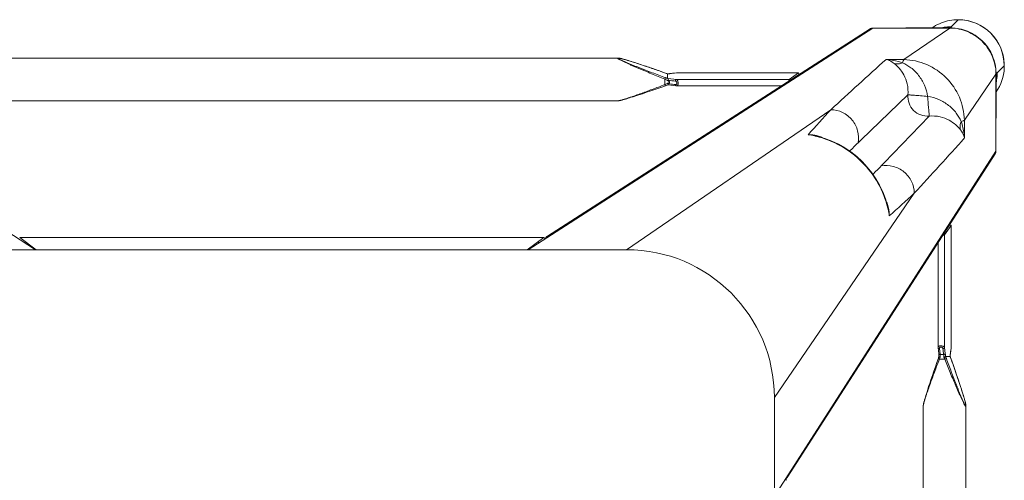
# Model space of a CAD drawing. Header units: metres. Extents: x 362935 to 596424, y 80601 to 172483.
# Tile 10 of 174: x 393063 to 393363, y 93886 to 94026. Entities that reach past the tile are written whole.
import ezdxf

# ---------------------------------------------------------------- set-up
doc = ezdxf.new("R2010")
doc.units = ezdxf.units.M
doc.layers.get('0').update_dxf_attribs({"color": 8, "lineweight": 5})
doc.layers.add('FURNITURE', color=8, linetype='Continuous', lineweight=5)

# ---------------------------------------------------------------- blocks, each defined once
blk = doc.blocks.new('SV2W-A')
at = {"linetype": 'Continuous', "lineweight": 0}
for p, q in [((59.37, 97.89), (57.24, 95.76)), ((-326.63, 95.39), (-221.63, 27.91)), ((33.37, 95.39), (-71.63, 27.91)), ((32.56, 95.16), (-65.67, 32.03)), ((33.37, 95.39), (56.84, 95.39)), ((42.81, 85.77), (56.84, 95.39)), ((43.43, 95.42), (55.05, 95.42)), ((56.21, 95.45), (56, 95.44)), ((56.62, 95.46), (56.84, 95.46)), ((56.89, 95.42), (57.25, 95.78)), ((-44.21, 86.25), (-249.04, 86.25)), ((-44.22, 86.25), (-44.21, 86.25)), ((-42.78, 85.96), (-42.99, 86.02)), ((-42.55, 85.9), (-42.78, 85.96)), ((-42.32, 85.84), (-42.55, 85.9)), ((-42.08, 85.77), (-42.32, 85.84)), ((-41.83, 85.7), (-42.08, 85.77)), ((-41.45, 85.59), (-41.83, 85.7)), ((-41.04, 85.47), (-41.45, 85.59)), ((-40.48, 85.29), (-41.04, 85.47)), ((-39.9, 85.11), (-40.48, 85.29)), ((-39.13, 84.87), (-39.9, 85.11)), ((-38.34, 84.61), (-39.13, 84.87)), ((-37.34, 84.28), (-38.34, 84.61)), ((-36.28, 83.93), (-37.34, 84.28)), ((42.81, 85.77), (37.39, 85.85)), ((-34.98, 83.49), (-36.28, 83.93)), ((-33.6, 83.02), (-34.98, 83.49)), ((-32.34, 82.58), (-33.6, 83.02)), ((-31.9, 82.43), (-32.34, 82.58)), ((-30.54, 81.95), (-31.9, 82.43)), ((-29.74, 81.66), (-30.54, 81.95)), ((-29.79, 81.68), (-29.79, 81.68)), ((-29.14, 81.46), (-29.14, 81.46)), ((-29.13, 81.45), (-29.13, 80.07)), ((-28.25, 81.53), (-28.4, 81.51)), ((-27.59, 81.6), (-28.25, 81.53)), ((-28.25, 81.53), (-28.19, 81.53)), ((-28.19, 81.53), (-27.99, 81.55)), ((-27.99, 81.55), (-27.6, 81.6)), ((-27.6, 81.6), (-27.2, 81.64)), ((-27.04, 81.67), (-27.59, 81.6)), ((-27.2, 81.64), (-26.46, 81.73)), ((-26.46, 81.74), (-27.04, 81.67)), ((-26.41, 81.74), (-26.46, 81.74)), ((-26.46, 81.74), (10.71, 81.74)), ((-26.46, 81.73), (-26.41, 81.74)), ((-26.35, 81.74), (-26.41, 81.74)), ((10.73, 81.74), (-26.35, 81.74)), ((10.71, 81.74), (7.91, 79.75)), ((10.73, 81.74), (10.71, 81.74)), ((61.23, 67.34), (70.85, 81.38)), ((70.85, 81.38), (70.85, 67.91)), ((70.89, 67.97), (70.89, 81.42)), ((71.04, 81.58), (71.25, 81.78)), ((73.35, 83.91), (71.22, 81.78)), ((-30.49, 77.97), (-29.96, 78.17)), ((-29.96, 78.17), (-29.96, 79.83)), ((-29.13, 80.07), (-28.93, 80.05)), ((-29.11, 78.08), (-27.35, 77.87)), ((-28.93, 80.05), (-26.41, 79.75)), ((-28.44, 78.39), (-28.85, 78.44)), ((-28.54, 79.06), (-28.54, 78.79)), ((-26.41, 79.75), (7.91, 79.75)), ((-38.82, 74.74), (-37.84, 75.05)), ((-37.84, 75.05), (-36.82, 75.39)), ((-36.82, 75.39), (-35.55, 75.82)), ((-35.55, 75.82), (-34.2, 76.28)), ((-34.2, 76.28), (-32.76, 76.78)), ((-32.76, 76.78), (-31.23, 77.31)), ((-31.23, 77.31), (-29.79, 77.82)), ((-27.35, 77.87), (-26.46, 77.77)), ((-26.35, 77.76), (5.49, 77.76)), ((-44.21, 73.25), (-249.04, 73.25)), ((-44.22, 73.25), (-44.21, 73.25)), ((-42.78, 73.54), (-42.55, 73.6)), ((-42.55, 73.6), (-42.32, 73.66)), ((-42.32, 73.66), (-42.08, 73.73)), ((-41.58, 73.88), (-41.18, 74)), ((-41.18, 74), (-40.77, 74.12)), ((-40.77, 74.12), (-40.19, 74.3)), ((-40.19, 74.3), (-39.6, 74.49)), ((-39.6, 74.49), (-38.82, 74.74)), ((-41.63, 27.91), (20.57, 70.53)), ((61.32, 61.92), (61.23, 67.34)), ((70.85, 67.91), (70.85, 57.91)), ((16, 62.55), (16, 62.55)), ((16.63, 62.4), (16, 62.55)), ((70.85, 57.91), (3.37, -47.09)), ((7.5, -41.13), (70.62, 57.1)), ((3.37, -17.09), (45.99, 45.1)), ((38.02, 40.54), (37.83, 41.29)), ((38.02, 40.54), (38.02, 40.54)), ((57.2, 35.24), (55.22, 32.45)), ((57.2, 35.24), (57.2, 35.26)), ((57.2, -1.93), (57.2, 35.24)), ((57.21, -1.81), (57.21, 35.26)), ((-226.39, 31.64), (-226.42, 31.65)), ((-66.86, 31.65), (-226.39, 31.65)), ((-226.39, 31.64), (-221.36, 27.91)), ((-66.86, 31.64), (-226.39, 31.64)), ((-66.86, 31.64), (-71.89, 27.91)), ((-66.84, 31.65), (-66.86, 31.64)), ((53.22, 30.02), (53.22, -1.81)), ((55.22, 32.45), (55.22, -1.87)), ((-41.63, 27.91), (-251.63, 27.91)), ((53.23, -1.93), (53.33, -2.75)), ((53.33, -2.75), (53.44, -3.71)), ((53.66, -2.22), (53.77, -3.12)), ((55.42, -3.65), (55.22, -1.87)), ((57.11, -2.66), (57.06, -3.06)), ((57.07, -3.03), (57.2, -1.93)), ((57.18, -2.07), (57.11, -2.66)), ((57.2, -1.87), (57.18, -2.07)), ((57.2, -1.86), (57.21, -1.81)), ((57.2, -1.93), (57.2, -1.86)), ((53.32, -5.15), (52.87, -6.43)), ((53.51, -4.6), (53.45, -4.77)), ((55.29, -5.42), (53.63, -5.42)), ((53.77, -3.12), (53.83, -3.67)), ((53.83, -3.67), (53.87, -4.01)), ((53.87, -4.01), (54.91, -4.01)), ((56.91, -4.59), (55.5, -4.59)), ((56.92, -4.62), (56.93, -4.45)), ((56.92, -4.6), (56.92, -4.6)), ((56.93, -4.45), (56.94, -4.22)), ((57.06, -3.06), (56.99, -3.65)), ((56.99, -3.71), (57.01, -3.55)), ((56.99, -3.71), (56.99, -3.65)), ((57.01, -3.55), (57.07, -3.03)), ((57.88, -7.33), (57.11, -5.15)), ((57.14, -5.25), (57.14, -5.25)), ((52.4, -7.77), (51.96, -9.03)), ((52.87, -6.43), (52.4, -7.77)), ((58.4, -8.83), (57.88, -7.33)), ((58.88, -10.23), (58.4, -8.83)), ((51.04, -11.73), (50.69, -12.78)), ((51.48, -10.42), (51.04, -11.73)), ((51.96, -9.03), (51.48, -10.42)), ((59.33, -11.54), (58.88, -10.23)), ((59.74, -12.78), (59.33, -11.54)), ((50.1, -14.58), (49.86, -15.35)), ((50.36, -13.79), (50.1, -14.58)), ((50.69, -12.78), (50.36, -13.79)), ((60.07, -13.79), (59.74, -12.78)), ((60.33, -14.58), (60.07, -13.79)), ((60.57, -15.35), (60.33, -14.58)), ((3.37, -227.09), (3.37, -17.09)), ((49.13, -17.78), (49.06, -18.01)), ((49.2, -17.54), (49.13, -17.78)), ((49.27, -17.29), (49.2, -17.54)), ((49.38, -16.9), (49.27, -17.29)), ((49.5, -16.5), (49.38, -16.9)), ((49.68, -15.93), (49.5, -16.5)), ((49.86, -15.35), (49.68, -15.93)), ((60.75, -15.94), (60.57, -15.35)), ((60.93, -16.5), (60.75, -15.94)), ((61.05, -16.9), (60.93, -16.5)), ((61.16, -17.29), (61.05, -16.9)), ((61.23, -17.54), (61.16, -17.29)), ((61.3, -17.78), (61.23, -17.54)), ((61.37, -18.01), (61.3, -17.78)), ((48.71, -19.68), (48.71, -19.68)), ((48.71, -224.5), (48.71, -19.68)), ((49, -18.23), (48.95, -18.44)), ((49.06, -18.01), (49, -18.23)), ((61.43, -18.23), (61.37, -18.01)), ((61.71, -224.5), (61.71, -19.68)), ((61.71, -19.68), (61.71, -19.68))]:
    blk.add_line(p, q, dxfattribs=at)
for points in [[(-43.46, 86.14), (-43.55, 86.15), (-43.63, 86.17), (-43.71, 86.19), (-43.79, 86.2), (-43.86, 86.22), (-43.93, 86.23), (-44, 86.24), (-44.06, 86.24), (-44.12, 86.25), (-44.17, 86.25), (-44.22, 86.25)], [(-42.99, 86.02), (-43.09, 86.05), (-43.19, 86.07), (-43.28, 86.09), (-43.37, 86.11), (-43.46, 86.14)], [(-29.35, 81.53), (-29.54, 81.59), (-29.74, 81.66)], [(-29.14, 81.46), (-29.16, 81.47), (-29.35, 81.53)], [(-28.81, 81.48), (-29.04, 81.47), (-29.16, 81.46)], [(-28.4, 81.51), (-28.59, 81.49), (-28.81, 81.48)], [(-29.79, 77.82), (-29.54, 77.91), (-29.29, 78)], [(-29.29, 78), (-29.05, 78.07), (-29.02, 78.08)], [(-26.46, 77.77), (-26.38, 77.76), (-26.35, 77.76)], [(-44.22, 73.25), (-44.17, 73.25), (-44.12, 73.26), (-44.06, 73.26), (-44, 73.27), (-43.93, 73.28), (-43.86, 73.29), (-43.79, 73.3), (-43.71, 73.32), (-43.63, 73.33), (-43.55, 73.35), (-43.46, 73.37), (-43.37, 73.39), (-43.28, 73.41), (-43.19, 73.43), (-43.09, 73.46), (-42.99, 73.48), (-42.78, 73.54)], [(-42.08, 73.73), (-41.96, 73.77), (-41.58, 73.88)], [(37.83, 41.29), (37.19, 43.42), (36.39, 45.5), (35.42, 47.52), (34.3, 49.46), (33.04, 51.32), (31.63, 53.08), (30.09, 54.73), (28.44, 56.26), (26.67, 57.66), (24.8, 58.91), (22.86, 60.02), (20.83, 60.98), (18.75, 61.77), (16.63, 62.4)], [(53.22, -1.81), (53.22, -1.86), (53.23, -1.93)], [(53.45, -4.77), (53.39, -4.96), (53.32, -5.15)], [(53.44, -3.71), (53.45, -3.82), (53.47, -4.01), (53.48, -4.22), (53.5, -4.45), (53.5, -4.62)], [(57.11, -5.15), (57.04, -4.96), (56.98, -4.77), (56.92, -4.6)], [(56.94, -4.22), (56.96, -4.01), (56.98, -3.82), (56.99, -3.71)], [(48.95, -18.44), (48.92, -18.55), (48.9, -18.64), (48.87, -18.74), (48.85, -18.83), (48.83, -18.92), (48.81, -19.01), (48.8, -19.09), (48.78, -19.17), (48.76, -19.25), (48.75, -19.32), (48.74, -19.39), (48.73, -19.46), (48.72, -19.52), (48.72, -19.58), (48.72, -19.64), (48.71, -19.68)], [(61.6, -18.92), (61.58, -18.83), (61.55, -18.74), (61.53, -18.65), (61.51, -18.55), (61.48, -18.44), (61.43, -18.23)], [(61.71, -19.68), (61.71, -19.64), (61.71, -19.58), (61.71, -19.52), (61.7, -19.46), (61.69, -19.39), (61.68, -19.32), (61.66, -19.25), (61.65, -19.17), (61.63, -19.09), (61.62, -19.01), (61.6, -18.92)]]:
    blk.add_lwpolyline(points, dxfattribs=at)
for centre, radius, start, end in [((59.34, 84.06), 13.87, 114.1743, 124.9746), ((59.34, 84.03), 13.9, 92.7783, 114.1428), ((59.34, 83.99), 13.94, 87.432, 92.7677), ((59.37, 83.91), 14, 359.9994, 90.0006), ((59.33, 83.88), 14.05, 44.9701, 87.4085), ((33.32, 93.98), 1.4, 119.2372, 122.6099), ((57.18, 81.78), 13.98, 94.583, 102.3998), ((55.04, 119.33), 23.91, 270.0085, 270.5994), ((57.18, 81.85), 13.91, 89.7212, 94.5867), ((56.79, 81.46), 13.93, 87.9679, 89.7939), ((56.92, 81.41), 14.02, 88.3649, 90.1468), ((56.79, 81.43), 13.96, 86.0899, 87.968), ((56.92, 81.4), 14.02, 86.524, 88.3651), ((59.34, 83.87), 14.05, 2.5915, 45.0299), ((2418.4, -2544.73), 3548.12, 132.14906, 132.5165), ((59.45, 83.88), 13.94, 357.2323, 2.568), ((-21.04, 106.24), 26.08, 250.3973, 251.9235), ((-29.82, 98.36), 16.92, 272.3246, 272.9034), ((-29.11, 89.45), 7.98, 276.256, 276.6642), ((56.93, 81.33), 13.92, 0.3862, 1.002), ((56.94, 81.33), 13.91, 0.2057, 0.3862), ((56.87, 81.46), 14.02, 0.4691, 1.3029), ((59.53, 83.87), 13.87, 325.025, 357.2496), ((56.87, 81.46), 14.01, 359.8531, 0.469), ((57.3, 81.72), 13.92, 355.4148, 359.399), ((57.4, 81.71), 13.83, 359.4023, 0.2846), ((-14.06, 45.21), 36.6, 115.327, 115.7487), ((-39.18, 54.69), 27.27, 69.0791, 69.8493), ((-38.63, 56.11), 25.74, 68.146, 69.0892), ((57.24, 81.72), 13.98, 347.6002, 355.417), ((6322.34, -6454.76), 9058.45, 133.875091, 134.008381), ((-1151.05, 1125.6), 1576.66, 317.62265, 317.99608), ((-6532.92, 6398.55), 9132.92, 315.992162, 316.124366), ((9.39, 34.68), 28.56, 77.3353, 81.3875), ((12.34, 46.66), 16.31, 77.0122, 85.3188), ((9.33, 34.41), 28.83, 76.6036, 77.3408), ((14.05, 53.23), 9.64, 64.8369, 73.365), ((862.45, -802.42), 1199.74, 134.01228, 134.18381), ((-2646.11, 2513.18), 3652.24, 317.4859, 317.84284), ((69.44, 57.86), 1.4, 327.3901, 330.7628), ((-826.77, 886.81), 1199.48, 315.81604, 315.98775), ((1195.13, -1230.28), 1716.72, 132.01918, 132.36216), ((28.7, 38.59), 9.64, 16.6319, 25.2458), ((9.88, 33.87), 28.83, 12.8187, 13.4009), ((10.15, 33.93), 28.55, 8.6076, 12.8248), ((22.11, 36.87), 16.32, 4.6716, 12.9875), ((-41.63, -17.09), 45, 0, 90), ((17.97, 11.77), 39.59, 334.2603, 334.433), ((29.7, 6.2), 26.6, 334.3575, 335.5098), ((36.74, -14.65), 20.72, 26.4506, 28.295), ((30.42, -14.54), 26.98, 20.1485, 21.6429), ((80.2, 3), 24.49, 198.051, 198.5687), ((73.79, -5.28), 16.88, 177.0641, 177.6759), ((81.82, 3.54), 26.2, 198.5694, 199.6049)]:
    blk.add_arc(centre, radius, start, end, dxfattribs=at)
for centre, major_axis, ratio, start_param, end_param in [((43.58, 85.46), (0, 10), 0.182662, 0.082453, 0.116856), ((10.71, 80.74), (0.02, 1), 0.16329, -1.075562, -0.001825), ((7.91, 78.76), (0.02, 1), 0.16329, 0.120074, 1.080381), ((56.21, 35.24), (1, 0.02), 0.16329, 0.001825, 1.075562), ((-224.51, 29.25), (1.01, 0), 0.981142, 1.570796, 2.115897), ((-68.75, 29.25), (1.01, 0), 0.981142, 1.025708, 1.570796), ((-66.86, 30.15), (0.03, 1.5), 0.156004, -0.883591, 0.000534), ((54.22, 32.45), (1, 0.02), 0.16329, -1.080381, -0.120074), ((5.61, -42.33), (1.5, 0.03), 0.156004, 6.282651, 7.166791)]:
    blk.add_ellipse(centre, major_axis=major_axis, ratio=ratio, start_param=start_param, end_param=end_param, dxfattribs=at)
for points, start_tangent, end_tangent in [([(33.37, 95.39), (32.63, 95.2)], (-0.999776, 0.021147), (-0.872635, -0.488372)), ([(56, 95.44), (55.83, 95.44), (55.29, 95.43)], (-0.999498, -0.031694), (-0.999947, -0.010313)), ([(56.65, 95.46), (56.55, 95.46), (56.21, 95.45)], (-0.999996, -0.002901), (-0.999481, -0.032219)), ([(56.84, 95.39), (56.89, 95.42)], (0.710876, 0.703317), (0.853614, 0.520906)), ([(57.74, 95.36), (62.76, 94.05), (66.97, 91.01), (69.8, 86.65), (70.85, 81.57)], (0.997672, -0.068188), (0.017487, -0.999847)), ([(57.77, 95.4), (62.78, 94.14), (66.99, 91.15), (69.82, 86.83), (70.88, 81.78)], (0.99816, -0.060632), (0.022737, -0.999741)), ([(-44.33, 86.21), (-44.32, 86.23), (-44.28, 86.25), (-44.22, 86.25)], (-0.010617, 0.999944), (0.999988, 0.004823)), ([(-29.96, 79.83), (-32.02, 80.65), (-34.07, 81.49), (-36.1, 82.33), (-37.11, 82.75), (-38.11, 83.18), (-39.09, 83.6), (-40.06, 84.03), (-41.01, 84.45), (-41.92, 84.87), (-42.35, 85.07), (-42.77, 85.28), (-43.16, 85.47), (-43.53, 85.66), (-43.84, 85.84), (-44.1, 85.99), (-44.2, 86.06), (-44.27, 86.12), (-44.31, 86.17), (-44.33, 86.21)], (-0.929258, 0.36943), (0.007184, 0.999974)), ([(-44.16, 86.18), (-44.1, 86.21), (-44.04, 86.22), (-43.96, 86.21)], (-0.008398, 0.999965), (0.995831, -0.091221)), ([(-29.79, 80.29), (-31.82, 81.04), (-33.85, 81.8), (-35.86, 82.57), (-36.85, 82.96), (-37.84, 83.35), (-38.82, 83.73), (-39.79, 84.12), (-40.73, 84.51), (-41.65, 84.9), (-42.09, 85.09), (-42.51, 85.28), (-42.92, 85.46), (-43.3, 85.64), (-43.63, 85.81), (-43.9, 85.96), (-44.01, 86.03), (-44.09, 86.09), (-44.14, 86.14), (-44.16, 86.18)], (-0.938783, 0.344508), (0.005917, 0.999982)), ([(-43.96, 86.21), (-43.87, 86.2), (-43.55, 86.15)], (0.995831, -0.091221), (0.978676, -0.205408)), ([(-43.55, 86.15), (-42.89, 85.99), (-42.15, 85.79), (-40.52, 85.3), (-38.8, 84.76), (-37.04, 84.18), (-35.24, 83.58), (-33.43, 82.96), (-29.79, 81.68)], (0.978676, -0.205408), (0.942082, -0.335383)), ([(39.88, 84.56), (39.26, 85), (37.39, 85.85)], (-0.785832, 0.61844), (-0.965483, 0.260466)), ([(42.41, 84.81), (41.17, 85.19), (37.39, 85.85)], (-0.947516, 0.319709), (-0.996233, 0.086715)), ([(42.41, 84.81), (41.11, 84.48), (39.88, 84.56)], (-0.927588, -0.373604), (-0.971005, 0.239059)), ([(44.03, 75.04), (43.82, 78.38), (42.79, 81.14), (41.35, 83.19), (39.88, 84.56)], (0.098992, 0.995088), (-0.78457, 0.62004)), ([(42.41, 84.81), (42.61, 85.44), (42.71, 85.64), (42.81, 85.77)], (0.236709, 0.97158), (0.743483, 0.668755)), ([(50.04, 74.57), (49.06, 78), (47.3, 80.98), (44.98, 83.28), (42.41, 84.81)], (-0.14814, 0.988966), (-0.911624, 0.411025)), ([(61.23, 67.34), (59.72, 74.31), (55.69, 80.23), (49.77, 84.26), (42.81, 85.77)], (-0.01725, 0.999851), (-0.999852, 0.017219)), ([(-29.14, 81.46), (-29.13, 81.46), (-29.13, 81.45)], (0.942053, -0.335465), (0.000699, -1)), ([(-28.97, 81.47), (-28.77, 81.48), (-28.25, 81.52)], (0.998714, 0.050704), (0.994039, 0.10903)), ([(-26.41, 81.74), (-26.35, 81.74)], (0.973777, 0.227505), (1, 0.000171)), ([(70.89, 81.42), (70.85, 81.38)], (-0.545324, -0.838225), (-0.677451, -0.735568)), ([(70.89, 80.63), (70.95, 81.22), (70.99, 81.42), (71.02, 81.54)], (0.105593, 0.994409), (0.366739, 0.930324)), ([(71.02, 81.54), (71.04, 81.58)], (0.366739, 0.930324), (0.707107, 0.707107)), ([(-44.21, 73.25), (-44.03, 73.27), (-43.78, 73.32), (-43.47, 73.39), (-43.13, 73.48), (-42.38, 73.7), (-41.57, 73.96), (-40.71, 74.24), (-39.83, 74.54), (-38.02, 75.17), (-36.17, 75.84), (-34.29, 76.53), (-32.39, 77.24), (-30.49, 77.97)], (0.999999, -0.001275), (0.933497, 0.358586)), ([(-29.96, 79.83), (-29.84, 80.14), (-29.79, 80.29)], (0.344552, 0.938767), (0.378696, 0.925521)), ([(-28.54, 79.06), (-29.2, 79.43), (-29.96, 79.83)], (-0.857811, 0.513965), (-0.89551, 0.445042)), ([(-29.96, 78.17), (-29.9, 78.03), (-29.85, 77.92), (-29.83, 77.87), (-29.81, 77.84), (-29.8, 77.83), (-29.79, 77.82)], (0.353863, -0.935297), (0.9503, 0.311336)), ([(-29.71, 78.29), (-29.09, 78.57), (-28.54, 78.79)], (0.903956, 0.427625), (0.939721, 0.341942)), ([(-29.05, 80.01), (-29.1, 80.04), (-29.12, 80.06), (-29.13, 80.07)], (-0.839827, 0.542855), (0.000004, 1)), ([(-28.85, 79.49), (-28.97, 79.81), (-29.05, 80.01)], (-0.584199, 0.81161), (-0.839827, 0.542855)), ([(-29.02, 78.08), (-28.99, 78.11), (-28.98, 78.14), (-28.97, 78.18), (-28.94, 78.27), (-28.89, 78.38)], (0.95039, 0.311061), (0.522581, 0.85259)), ([(-28.89, 78.38), (-28.85, 78.44)], (0.522581, 0.85259), (0.662043, 0.749465)), ([(-28.85, 79.49), (-26.76, 79.24)], (0.992731, -0.120357), (0.992967, -0.118392)), ([(-28.85, 79.49), (-28.54, 79.06)], (0.5842, -0.81161), (0.594033, -0.804441)), ([(-28.54, 78.79), (-28.77, 78.53), (-28.85, 78.44)], (-0.667444, -0.74466), (-0.662044, -0.749465)), ([(-26.76, 78.2), (-28.44, 78.39)], (-0.993521, 0.113646), (-0.993656, 0.112462)), ([(-26.41, 79.75), (-26.54, 79.7), (-26.65, 79.59), (-26.73, 79.42), (-26.76, 79.24)], (-0.993295, -0.115609), (-0.029499, -0.999565)), ([(-26.76, 79.24), (-26.59, 79.19), (-26.44, 79.07), (-26.32, 78.89), (-26.27, 78.66), (-26.32, 78.44), (-26.44, 78.29), (-26.59, 78.21), (-26.76, 78.2)], (0.992967, -0.118395), (-0.99353, 0.113571)), ([(-26.73, 78.04), (-26.76, 78.2)], (-0.282291, 0.959329), (-0.029703, 0.999559)), ([(-26.63, 77.85), (-26.66, 77.89), (-26.73, 78.04)], (-0.700914, 0.713246), (-0.282291, 0.959329)), ([(-26.41, 79.75), (-26.23, 79.65), (-26.08, 79.43), (-25.97, 79.1), (-25.92, 78.71), (-25.95, 78.33), (-26.04, 78.02), (-26.1, 77.91), (-26.18, 77.83), (-26.26, 77.78), (-26.35, 77.76)], (0.973769, -0.227537), (-0.999998, -0.001913)), ([(-26.46, 77.77), (-26.51, 77.78), (-26.63, 77.85)], (-0.992883, 0.119095), (-0.700914, 0.713246)), ([(50.51, 68.57), (47.96, 68.93), (45.79, 70.33), (44.39, 72.5), (44.03, 75.04)], (-0.997201, -0.074771), (0.074771, 0.997201)), ([(50.04, 74.57), (47.89, 74.76), (46.91, 74.84), (46.02, 74.91), (45.27, 74.98), (44.68, 75.01), (44.26, 75.02), (44.12, 75.03), (44.03, 75.04)], (-0.991435, 0.130599), (-0.917848, 0.396932)), ([(60.27, 66.95), (58.75, 69.51), (56.44, 71.84), (53.47, 73.6), (50.04, 74.57)], (-0.411135, 0.911574), (-0.988934, 0.148359)), ([(50.04, 74.57), (50.22, 72.43), (50.3, 71.44), (50.38, 70.56), (50.44, 69.81), (50.48, 69.21), (50.48, 68.79), (50.49, 68.65), (50.51, 68.57)], (0.130574, -0.991439), (0.397057, -0.917794)), ([(20.57, 70.53), (24.15, 69.68), (27.05, 67.39), (28.73, 64.09), (28.86, 60.42)], (0.99989, -0.014824), (-0.183096, -0.983095)), ([(60.03, 64.41), (58.65, 65.89), (56.6, 67.33), (53.84, 68.36), (50.51, 68.57)], (-0.62019, 0.784452), (-0.995092, -0.098955)), ([(60.27, 66.95), (59.94, 65.64), (60.02, 64.41)], (-0.373525, -0.92762), (0.238599, -0.971118)), ([(61.23, 67.34), (61.1, 67.24), (60.9, 67.14), (60.27, 66.95)], (-0.668755, -0.743483), (-0.971581, -0.236707)), ([(61.32, 61.92), (61.17, 63.19), (60.27, 66.95)], (-0.0867, 0.996234), (-0.319704, 0.947517)), ([(70.89, 67.97), (70.85, 67.91)], (-0.412197, -0.911095), (-0.541795, -0.840511)), ([(61.32, 61.92), (61.11, 62.55), (60.03, 64.41)], (-0.260301, 0.965527), (-0.618447, 0.785826)), ([(13.66, 62.92), (14.47, 62.89), (16.81, 62.47)], (0.999986, 0.005311), (0.957888, -0.287143)), ([(16.01, 62.46), (23.56, 59.5), (30.04, 54.59), (34.96, 48.11), (37.92, 40.55)], (0.972791, -0.231685), (0.231761, -0.972773)), ([(70.85, 57.91), (70.67, 57.17)], (0.021147, -0.999776), (-0.488372, -0.872635)), ([(45.99, 45.1), (45.14, 48.69), (42.85, 51.59), (39.56, 53.26), (35.88, 53.39)], (-0.014825, 0.99989), (-0.983095, -0.183098)), ([(37.94, 41.35), (38.13, 40.59), (38.38, 38.2)], (0.287117, -0.957895), (-0.005292, -0.999986)), ([(-65.91, 31.88), (-66.45, 31.24)], (-0.842386, -0.538874), (-0.400807, -0.916163)), ([(-65.1, 32.11), (-65.91, 31.88)], (-0.999776, 0.021147), (-0.842386, -0.538874)), ([(55.22, -1.87), (55.11, -1.7), (54.89, -1.54), (54.56, -1.43), (54.17, -1.38), (53.79, -1.41), (53.48, -1.5), (53.37, -1.57), (53.29, -1.64), (53.24, -1.72), (53.22, -1.81)], (-0.227467, 0.973786), (-0.002962, -0.999996)), ([(53.66, -2.22), (53.5, -2.2), (53.37, -2.13), (53.27, -2.04), (53.23, -1.93)], (-0.999559, 0.029703), (-0.119096, 0.992883)), ([(54.7, -2.22), (54.65, -2.06), (54.54, -1.9), (54.36, -1.78), (54.12, -1.74), (53.9, -1.78), (53.75, -1.9), (53.68, -2.06), (53.66, -2.22)], (-0.118387, 0.992968), (0.113643, -0.993522)), ([(54.7, -2.22), (54.89, -2.19), (55.05, -2.11), (55.17, -2), (55.22, -1.87)], (0.999565, 0.029499), (0.115609, 0.993295)), ([(54.91, -4.01), (54.7, -2.22)], (-0.119949, 0.99278), (-0.118392, 0.992967)), ([(57.21, -1.81), (57.2, -1.87)], (-0.00041, -1), (-0.227044, -0.973885)), ([(53.63, -5.42), (52.88, -7.39), (52.14, -9.36), (51.42, -11.3), (50.72, -13.23), (50.06, -15.11), (49.75, -16.02), (49.46, -16.91), (49.19, -17.76), (48.96, -18.55), (48.86, -18.9), (48.78, -19.22), (48.73, -19.48), (48.71, -19.68)], (-0.359834, -0.933016), (0.001112, -0.999999)), ([(53.63, -5.42), (53.49, -5.36), (53.38, -5.31), (53.34, -5.29), (53.31, -5.27), (53.29, -5.26), (53.29, -5.25)], (-0.935298, 0.353861), (0.311242, 0.950331)), ([(53.87, -4.01), (53.71, -3.98), (53.57, -3.92), (53.48, -3.82), (53.44, -3.71)], (-0.999291, 0.037637), (-0.121036, 0.992648)), ([(53.91, -4.83), (53.62, -4.74), (53.54, -4.68), (53.5, -4.62)], (-0.983418, 0.181353), (-0.047174, 0.998887)), ([(53.87, -4.01), (53.88, -4.19), (53.91, -4.83)], (0.093423, -0.995627), (0.027573, -0.99962)), ([(54.91, -4.01), (55.1, -3.97), (55.26, -3.9), (55.37, -3.78), (55.42, -3.65)], (0.999304, 0.037304), (0.11549, 0.993309)), ([(54.98, -4.83), (54.97, -4.6), (54.91, -4.01)], (-0.045036, 0.998985), (-0.139178, 0.990267)), ([(54.98, -4.83), (55.16, -4.78), (55.32, -4.73), (55.44, -4.66), (55.49, -4.6)], (0.983623, 0.180239), (0.33539, 0.942079)), ([(55.29, -5.42), (55.6, -5.3), (55.75, -5.25)], (0.938767, 0.344553), (0.925511, 0.378721)), ([(61.67, -19.79), (61.63, -19.77), (61.58, -19.73), (61.52, -19.66), (61.45, -19.56), (61.3, -19.31), (61.12, -18.99), (60.93, -18.63), (60.74, -18.23), (60.54, -17.81), (60.33, -17.38), (59.91, -16.47), (59.49, -15.52), (59.07, -14.56), (58.64, -13.57), (58.22, -12.57), (57.79, -11.57), (56.95, -9.53), (56.12, -7.48), (55.29, -5.42)], (-0.999986, -0.00525), (-0.369432, 0.929258)), ([(55.49, -4.6), (55.48, -4.34), (55.42, -3.65)], (-0.040503, 0.999179), (-0.116382, 0.993204)), ([(55.49, -4.6), (55.5, -4.6), (55.5, -4.59)], (0.335488, 0.942045), (1, 0.00066)), ([(61.64, -19.62), (61.6, -19.6), (61.55, -19.55), (61.49, -19.47), (61.43, -19.37), (61.27, -19.09), (61.11, -18.76), (60.93, -18.38), (60.74, -17.98), (60.55, -17.55), (60.36, -17.11), (59.98, -16.2), (59.59, -15.25), (59.2, -14.29), (58.81, -13.31), (58.42, -12.32), (58.03, -11.32), (57.26, -9.31), (56.5, -7.28), (55.75, -5.25)], (-0.999989, -0.004587), (-0.344509, 0.938783)), ([(56.91, -4.59), (56.92, -4.6), (56.92, -4.6)], (0.999997, -0.002385), (0.335043, -0.942203)), ([(56.96, -3.93), (56.95, -4.05), (56.93, -4.42)], (-0.086204, -0.996277), (-0.051277, -0.998684)), ([(56.99, -3.65), (56.98, -3.72), (56.96, -3.93)], (-0.116111, -0.993236), (-0.086204, -0.996277)), ([(57.14, -5.25), (58.42, -8.9), (59.04, -10.71), (59.64, -12.5), (60.22, -14.27), (60.77, -15.99), (61.25, -17.62), (61.45, -18.37), (61.61, -19.02)], (0.335384, -0.942082), (0.204521, -0.978862)), ([(61.61, -19.02), (61.65, -19.23), (61.67, -19.4), (61.68, -19.53), (61.66, -19.61)], (0.204521, -0.978862), (-0.588159, -0.808745)), ([(61.66, -19.61), (61.64, -19.62)], (-0.588159, -0.808745), (-0.999962, 0.008751)), ([(61.71, -19.68), (61.71, -19.73), (61.7, -19.77), (61.67, -19.79)], (-0.004076, -0.999992), (-0.999938, 0.011158)), ([(7.34, -41.37), (6.71, -41.91)], (-0.538874, -0.842386), (-0.916171, -0.400787)), ([(7.57, -40.56), (7.34, -41.37)], (0.021147, -0.999776), (-0.538874, -0.842386))]:
    blk.add_spline(points, degree=3, dxfattribs=dict(at, start_tangent=start_tangent, end_tangent=end_tangent))

msp = doc.modelspace()

# ---------------------------------------------------------------- block references
at = {"layer": 'FURNITURE'}
msp.add_blockref('SV2W-A', (393289.65, 93928.44, 1343980.86), dxfattribs=at)

doc.saveas('drawing.dxf')
